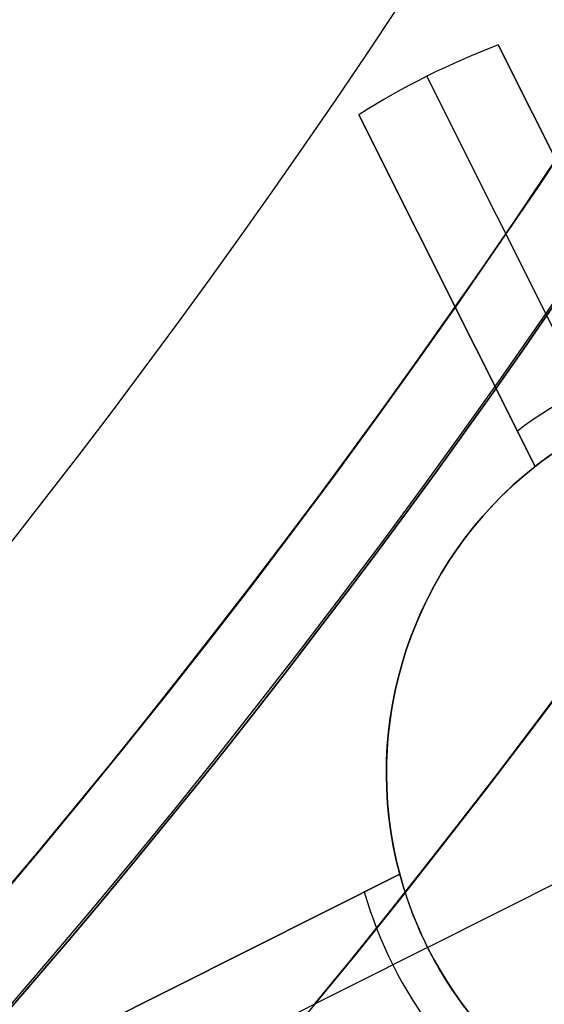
# Model space of a CAD drawing. Extents: x 19329 to 20306, y -2029 to -1182.
# Tile 25 of 66: x 19857.24 to 19860.61, y -1745.85 to -1739.53. Entities that reach past the tile are written whole.
import ezdxf

# ---------------------------------------------------------------- set-up
doc = ezdxf.new("R2010")
doc.units = 0
doc.layers.get('0').update_dxf_attribs({"linetype": 'CONTINUOUS'})
doc.layers.add('COLOR', color=7, linetype='CONTINUOUS')

msp = doc.modelspace()

# ---------------------------------------------------------------- linework, layer by layer
at = {"extrusion": (0.1124755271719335, 0.194813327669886, 0.9743700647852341)}
msp.add_lwpolyline([(-18054.37167406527, -8257.823916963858), (-18054.88222366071, -8257.51494856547), (-18055.39076947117, -8257.201283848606), (-18055.89725107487, -8256.882941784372), (-18056.4016082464, -8256.559942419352), (-18056.90378097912, -8256.232306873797), (-18057.40370950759, -8255.900057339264), (-18057.90133433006, -8255.563217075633), (-18058.39659623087, -8255.221810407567), (-18058.88943630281, -8254.87586272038), (-18059.37979596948, -8254.525400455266), (-18059.86761700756, -8254.170451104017), (-18060.35284156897, -8253.811043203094), (-18060.83541220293, -8253.447206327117), (-18061.31527187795, -8253.07897108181), (-18061.79236400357, -8252.706369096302), (-18062.26663245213, -8252.3294330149), (-18062.73802158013, -8251.948196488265), (-18063.2064762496, -8251.562694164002), (-18063.67194184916, -8251.172961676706), (-18064.13436431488, -8250.779035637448), (-18064.59369015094, -8250.380953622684), (-18065.04986644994, -8249.978754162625), (-18065.50284091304, -8249.572476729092), (-18065.95256186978, -8249.16216172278), (-18066.39897829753, -8248.747850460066), (-18066.84203984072, -8248.32958515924), (-18067.28169682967, -8247.90740892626), (-18067.71790029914, -8247.481365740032), (-18068.1506020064, -8247.051500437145), (-18068.57975444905, -8246.617858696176), (-18069.00531088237, -8246.180487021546), (-18069.42722533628, -8245.73943272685), (-18069.84545263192, -8245.294743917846), (-18070.25994839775, -8244.846469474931), (-18070.67066908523, -8244.394659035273), (-18071.07757198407, -8243.939362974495), (-18071.48061523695, -8243.480632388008), (-18071.87975785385, -8243.018519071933), (-18072.27495972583, -8242.55307550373), (-18072.66618163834, -8242.084354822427), (-18073.05338528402, -8241.61241080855), (-18073.436533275, -8241.137297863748), (-18073.81558915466, -8240.659070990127), (-18074.19051740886, -8240.177785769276), (-18074.56128347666, -8239.693498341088), (-18074.9278537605, -8239.206265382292), (-18075.29019563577, -8238.716144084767), (-18075.64827745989, -8238.223192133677), (-18076.00206858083, -8237.727467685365), (-18076.35153934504, -8237.229029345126), (-18076.69666110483, -8236.727936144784), (-18077.03740622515, -8236.224247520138), (-18077.37374808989, -8235.718023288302), (-18077.70566110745, -8235.209323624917), (-18078.03312071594, -8234.698209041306), (-18078.35610338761, -8234.184740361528), (-18078.67458663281, -8233.668978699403), (-18078.98854900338, -8233.150985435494), (-18079.29797009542, -8232.630822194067), (-18079.60283055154, -8232.108550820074), (-18079.90311206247, -8231.584233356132), (-18080.19879736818, -8231.057932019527), (-18080.48987025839, -8230.529709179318), (-18080.77631557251, -8229.999627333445), (-18081.05811919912, -8229.467749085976), (-18081.33526807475, -8228.934137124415), (-18081.60775018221, -8228.398854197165), (-18081.87555454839, -8227.861963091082), (-18082.1386712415, -8227.323526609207), (-18082.39709136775, -8226.783607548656), (-18082.65080706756, -8226.242268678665), (-18082.89981151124, -8225.699572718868), (-18083.14409889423, -8225.15558231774), (-18083.38366443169, -8224.61036003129), (-18083.61850435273, -8224.063968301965), (-18083.8486158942, -8223.51646943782), (-18084.07399729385, -8222.967925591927), (-18084.29464778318, -8222.418398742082), (-18084.51056757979, -8221.867950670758), (-18084.7217578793, -8221.316642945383), (-18084.92822084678, -8220.764536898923), (-18085.1299596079, -8220.211693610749), (-18085.32697823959, -8219.658173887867), (-18085.51928176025, -8219.104038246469), (-18085.70687611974, -8218.549346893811), (-18085.88976818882, -8217.994159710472), (-18086.06796574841, -8217.438536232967), (-18086.24147747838, -8216.882535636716), (-18086.41031294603, -8216.326216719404), (-18086.57448259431, -8215.769637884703), (-18086.73399772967, -8215.212857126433), (-18086.88887050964, -8214.655932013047), (-18087.03911393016, -8214.098919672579), (-18087.1847418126, -8213.541876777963), (-18087.32576879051, -8212.984859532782), (-18087.46221029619, -8212.427923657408), (-18087.59408254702, -8211.871124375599), (-18087.72140253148, -8211.314516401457), (-18087.84418799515, -8210.758153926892), (-18087.96245742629, -8210.202090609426), (-18088.07623004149, -8209.646379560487), (-18088.18552577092, -8209.091073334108), (-18088.29036524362, -8208.536223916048), (-18088.39076977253, -8207.981882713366), (-18088.48676133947, -8207.428100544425), (-18088.57836257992, -8206.874927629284), (-18088.66559676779, -8206.322413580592), (-18088.74848780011, -8205.77060739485), (-18088.82706018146, -8205.21955744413), (-18088.90133900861, -8204.669311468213), (-18088.97134995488, -8204.119916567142), (-18089.03711925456, -8203.571419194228), (-18089.09867368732, -8203.023865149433), (-18089.15604056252, -8202.477299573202), (-18089.20924770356, -8201.931766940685), (-18089.25832343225, -8201.387311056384), (-18089.30329655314, -8200.843975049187), (-18089.34419633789, -8200.301801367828), (-18089.38105250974, -8199.76083177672), (-18089.41389522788, -8199.221107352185), (-18089.44275507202, -8198.682668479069), (-18089.46766302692, -8198.14555484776), (-18089.48865046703, -8197.609805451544), (-18089.50574914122, -8197.075458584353), (-18089.51899115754, -8196.542551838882), (-18089.52840896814, -8196.011122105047), (-18089.53403535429, -8195.481205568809), (-18089.5359034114, -8194.952837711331), (-18089.53410419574, -8194.434296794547), (-18089.52868554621, -8193.914263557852), (-18089.51961616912, -8193.392771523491), (-18089.50686506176, -8192.869854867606), (-18089.49040152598, -8192.3455484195), (-18089.4701951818, -8191.819887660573), (-18089.4462159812, -8191.29290872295), (-18089.41843422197, -8190.764648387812), (-18089.38682056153, -8190.235144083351), (-18089.35134603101, -8189.704433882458), (-18089.31198204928, -8189.172556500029), (-18089.26870043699, -8188.63955128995), (-18089.22147343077, -8188.105458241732), (-18089.17027369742, -8187.570317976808), (-18089.11507434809, -8187.034171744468), (-18089.05584895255, -8186.497061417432), (-18088.99257155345, -8185.95902948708), (-18088.92521668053, -8185.4201190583), (-18088.85375936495, -8184.880373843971), (-18088.77817515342, -8184.339838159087), (-18088.69844012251, -8183.798556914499), (-18088.61453089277, -8183.256575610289), (-18088.52642464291, -8182.713940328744), (-18088.43409912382, -8182.170697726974), (-18088.33753267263, -8181.62689502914), (-18088.23670422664, -8181.082580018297), (-18088.13159333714, -8180.537801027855), (-18088.02218018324, -8179.992606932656), (-18087.90844558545, -8179.447047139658), (-18087.79037101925, -8178.901171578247), (-18087.66793862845, -8178.355030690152), (-18087.54113123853, -8177.808675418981), (-18087.40993236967, -8177.262157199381), (-18087.27432624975, -8176.715527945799), (-18087.1342978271, -8176.168840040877), (-18086.9898327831, -8175.622146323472), (-18086.84091754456, -8175.075500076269), (-18086.68753929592, -8174.528955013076), (-18086.52968599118, -8173.982565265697), (-18086.3673463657, -8173.436385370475), (-18086.20050994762, -8172.890470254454), (-18086.02916706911, -8172.344875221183), (-18085.85330887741, -8171.799655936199), (-18085.67292734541, -8171.254868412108), (-18085.48801528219, -8170.710568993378), (-18085.29856634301, -8170.166814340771), (-18085.10457503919, -8169.623661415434), (-18084.90603674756, -8169.081167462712), (-18084.70294771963, -8168.539389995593), (-18084.49530509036, -8167.998386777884), (-18084.28310688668, -8167.458215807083), (-18084.06635203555, -8166.918935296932), (-18083.84504037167, -8166.380603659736), (-18083.61917264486, -8165.843279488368), (-18083.38875052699, -8165.307021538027), (-18083.15377661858, -8164.771888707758), (-18082.91425445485, -8164.237940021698), (-18082.67018851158, -8163.705234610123), (-18082.42158421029, -8163.173831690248), (-18082.16844792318, -8162.643790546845), (-18081.91078697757, -8162.115170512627), (-18081.64860965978, -8161.588030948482), (-18081.38192521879, -8161.062431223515), (-18081.11074386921, -8160.538430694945), (-18080.83507679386, -8160.016088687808), (-18080.55493614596, -8159.495464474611), (-18080.27033505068, -8158.976617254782), (-18079.98128760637, -8158.459606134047), (-18079.68780888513, -8157.944490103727), (-18079.38991493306, -8157.431328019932), (-18079.08762276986, -8156.920178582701), (-18078.78095038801, -8156.41110031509), (-18078.46991675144, -8155.904151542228), (-18078.15454179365, -8155.399390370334), (-18077.83484641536, -8154.896874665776), (-18077.51085248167, -8154.39666203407), (-18077.1825828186, -8153.898809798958), (-18076.85006120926, -8153.403374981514), (-18076.51331238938, -8152.910414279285), (-18076.17236204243, -8152.419984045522), (-18075.82723679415, -8151.932140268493), (-18075.47796420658, -8151.446938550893), (-18075.12457277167, -8150.964434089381), (-18074.76709190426, -8150.484681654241), (-18074.40555193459, -8150.007735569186), (-18074.03998410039, -8149.533649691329), (-18073.67042053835, -8149.062477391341), (-18073.29689427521, -8148.594271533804), (-18072.91943921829, -8148.12908445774), (-18072.53809014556, -8147.666967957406), (-18072.15288269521, -8147.207973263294), (-18071.76385335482, -8146.752151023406), (-18071.37103944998, -8146.29955128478), (-18070.97447913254, -8145.850223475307), (-18070.57421136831, -8145.404216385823), (-18070.1702759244, -8144.961578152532), (-18069.76271335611, -8144.522356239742), (-18069.35156499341, -8144.086597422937), (-18068.93687292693, -8143.654347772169), (-18068.51867999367, -8143.225652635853), (-18068.09702976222, -8142.800556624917), (-18067.67196651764, -8142.379103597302), (-18067.24353524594, -8141.961336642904), (-18066.81178161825, -8141.547298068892), (-18066.37675197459, -8141.137029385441), (-18065.93849330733, -8140.730571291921), (-18065.49705324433, -8140.327963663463), (-18065.05248003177, -8139.929245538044), (-18064.60482251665, -8139.534455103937), (-18064.15413012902, -8139.143629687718), (-18063.70045286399, -8138.756805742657), (-18063.24384126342, -8138.374018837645), (-18062.78434639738, -8137.995303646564), (-18062.32201984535, -8137.620693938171), (-18061.85691367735, -8137.250222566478), (-18061.38908043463, -8136.883921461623), (-18060.91857311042, -8136.521821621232), (-18060.4454451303, -8136.163953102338), (-18059.96975033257, -8135.810345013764), (-18059.49154294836, -8135.461025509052), (-18059.01087758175, -8135.116021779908), (-18058.5278091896, -8134.77536005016), (-18058.04239306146, -8134.439065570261), (-18057.55468479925, -8134.107162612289), (-18057.06474029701, -8133.779674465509), (-18056.57261572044, -8133.456623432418), (-18056.07836748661, -8133.138030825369), (-18055.58205224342, -8132.823916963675)], dxfattribs=at)
at = {"extrusion": (0.1124755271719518, 0.1948133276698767, 0.9743700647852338)}
msp.add_lwpolyline([(-18053.46081628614, -8132.823916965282), (-18053.98188590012, -8133.128708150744), (-18054.50100556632, -8133.438358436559), (-18055.01811201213, -8133.752850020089), (-18055.53314213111, -8134.072163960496), (-18056.04603300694, -8134.396280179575), (-18056.5567219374, -8134.725177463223), (-18057.06514645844, -8135.058833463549), (-18057.5712443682, -8135.397224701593), (-18058.07495375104, -8135.740326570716), (-18058.57621300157, -8136.088113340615), (-18059.07496084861, -8136.440558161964), (-18059.57113637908, -8136.797633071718), (-18060.06467906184, -8137.159308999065), (-18060.55552877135, -8137.525555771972), (-18061.04362581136, -8137.896342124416), (-18061.52891093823, -8138.271635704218), (-18062.01132538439, -8138.651403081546), (-18062.49081088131, -8139.035609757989), (-18062.96730968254, -8139.424220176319), (-18063.44076458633, -8139.817197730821), (-18063.91111895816, -8140.214504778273), (-18064.37831675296, -8140.616102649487), (-18064.84230253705, -8141.021951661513), (-18065.30302150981, -8141.432011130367), (-18065.76041952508, -8141.846239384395), (-18066.21444311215, -8142.264593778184), (-18066.66503949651, -8142.687030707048), (-18067.11215662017, -8143.113505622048), (-18067.55574316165, -8143.543973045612), (-18067.99574855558, -8143.978386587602), (-18068.43212301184, -8144.416698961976), (-18068.86481753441, -8144.858862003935), (-18069.29378393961, -8145.304826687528), (-18069.71897487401, -8145.754543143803), (-18070.1403438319, -8146.207960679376), (-18070.5578451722, -8146.665027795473), (-18070.9714341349, -8147.125692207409), (-18071.38106685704, -8147.589900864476), (-18071.78670038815, -8148.057599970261), (-18072.18829270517, -8148.528735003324), (-18072.58580272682, -8149.003250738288), (-18072.97919032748, -8149.481091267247), (-18073.36841635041, -8149.96220002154), (-18073.7534426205, -8150.446519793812), (-18074.13423195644, -8150.933992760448), (-18074.51074818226, -8151.424560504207), (-18074.88295613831, -8151.918164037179), (-18075.25082169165, -8152.414743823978), (-18075.61431174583, -8152.914239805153), (-18075.97339425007, -8153.416591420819), (-18076.32803820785, -8153.921737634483), (-18076.67821368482, -8154.429616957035), (-18077.0238918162, -8154.940167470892), (-18077.36504481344, -8155.453326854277), (-18077.70164597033, -8155.969032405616), (-18078.03366966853, -8156.487221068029), (-18078.36109138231, -8157.007829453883), (-18078.6838876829, -8157.53079386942), (-18079.00203624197, -8158.056050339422), (-18079.31551583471, -8158.583534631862), (-18079.62430634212, -8159.113182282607), (-18079.92838875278, -8159.644928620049), (-18080.22774516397, -8160.178708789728), (-18080.52235878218, -8160.714457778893), (-18080.81221392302, -8161.252110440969), (-18081.09729601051, -8161.791601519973), (-18081.37759157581, -8162.332865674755), (-18081.65308825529, -8162.875837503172), (-18081.92377478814, -8163.420451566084), (-18082.18964101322, -8163.966642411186), (-18082.45067786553, -8164.514344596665), (-18082.70687737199, -8165.063492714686), (-18082.9582326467, -8165.614021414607), (-18083.20473788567, -8166.165865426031), (-18083.44638836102, -8166.718959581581), (-18083.68318041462, -8167.273238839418), (-18083.91511145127, -8167.828638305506), (-18084.14217993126, -8168.385093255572), (-18084.36438536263, -8168.94253915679), (-18084.58172829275, -8169.500911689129), (-18084.79421029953, -8170.060146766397), (-18085.00183398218, -8170.620180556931), (-18085.20460295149, -8171.180949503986), (-18085.40252181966, -8171.742390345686), (-18085.59559618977, -8172.304440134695), (-18085.78383264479, -8172.867036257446), (-18085.96723873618, -8173.43011645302), (-18086.1458229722, -8173.993618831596), (-18086.31959480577, -8174.557481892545), (-18086.48856462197, -8175.121644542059), (-18086.65274372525, -8175.686046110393), (-18086.8121443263, -8176.250626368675), (-18086.96677952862, -8176.815325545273), (-18087.11666331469, -8177.380084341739), (-18087.26181053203, -8177.944843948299), (-18087.4022368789, -8178.509546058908), (-18087.53795888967, -8179.07413288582), (-18087.66899392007, -8179.638547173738), (-18087.79536013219, -8180.202732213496), (-18087.91707647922, -8180.766631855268), (-18088.03416269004, -8181.330190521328), (-18088.14663925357, -8181.89335321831), (-18088.25452740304, -8182.456065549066), (-18088.3578491, -8183.018273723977), (-18088.45662701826, -8183.579924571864), (-18088.55088452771, -8184.140965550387), (-18088.64064567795, -8184.701344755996), (-18088.72593518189, -8185.261010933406), (-18088.80677839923, -8185.819913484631), (-18088.88320131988, -8186.37800247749), (-18088.95523054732, -8186.935228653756), (-18089.02289328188, -8187.491543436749), (-18089.08621730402, -8188.046898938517), (-18089.14523095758, -8188.601247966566), (-18089.19996313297, -8189.154544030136), (-18089.25044325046, -8189.706741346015), (-18089.29670124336, -8190.257794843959), (-18089.3387675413, -8190.807660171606), (-18089.37667305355, -8191.356293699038), (-18089.41044915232, -8191.903652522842), (-18089.44012765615, -8192.44969446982), (-18089.46574081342, -8192.994378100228), (-18089.48732128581, -8193.537662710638), (-18089.50490213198, -8194.079508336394), (-18089.51851679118, -8194.619875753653), (-18089.5281990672, -8195.158726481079), (-18089.53398311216, -8195.696022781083), (-18089.53590341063, -8196.231727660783), (-18089.53415174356, -8196.743370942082), (-18089.5288765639, -8197.256467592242), (-18089.52004780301, -8197.770985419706), (-18089.50763566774, -8198.286891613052), (-18089.49161065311, -8198.804152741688), (-18089.47194355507, -8199.322734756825), (-18089.44860548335, -8199.842602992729), (-18089.42156787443, -8200.363722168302), (-18089.3908025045, -8200.886056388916), (-18089.35628150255, -8201.409569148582), (-18089.31797736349, -8201.934223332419), (-18089.27586296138, -8202.459981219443), (-18089.22991156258, -8202.986804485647), (-18089.18009683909, -8203.51465420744), (-18089.12639288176, -8204.043490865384), (-18089.06877421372, -8204.573274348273), (-18089.00721580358, -8205.103963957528), (-18088.9416930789, -8205.635518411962), (-18088.87218193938, -8206.167895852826), (-18088.79865877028, -8206.701053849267), (-18088.72110045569, -8207.234949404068), (-18088.63948439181, -8207.769538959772), (-18088.55378850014, -8208.304778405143), (-18088.46399124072, -8208.840623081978), (-18088.37007162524, -8209.377027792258), (-18088.27200923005, -8209.913946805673), (-18088.16978420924, -8210.451333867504), (-18088.06337730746, -8210.989142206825), (-18087.95276987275, -8211.527324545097), (-18087.83794386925, -8212.065833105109), (-18087.71888188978, -8212.60461962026), (-18087.59556716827, -8213.143635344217), (-18087.46798359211, -8213.682831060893), (-18087.33611571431, -8214.222157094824), (-18087.19994876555, -8214.76156332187), (-18087.05946866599, -8215.300999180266), (-18086.91466203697, -8215.840413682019), (-18086.7655162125, -8216.379755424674), (-18086.61201925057, -8216.918972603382), (-18086.45415994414, -8217.458013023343), (-18086.29192783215, -8217.996824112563), (-18086.12531321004, -8218.53535293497), (-18085.9543071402, -8219.073546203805), (-18085.77890146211, -8219.611350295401), (-18085.5990888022, -8220.148711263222), (-18085.41486258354, -8220.685574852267), (-18085.22621703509, -8221.221886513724), (-18085.03314720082, -8221.757591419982), (-18084.83564894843, -8222.292634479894), (-18084.63371897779, -8222.826960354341), (-18084.42735482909, -8223.360513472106), (-18084.21655489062, -8223.893238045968), (-18084.0013184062, -8224.425078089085), (-18083.78164548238, -8224.955977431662), (-18083.5575370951, -8225.48587973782), (-18083.32899509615, -8226.014728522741), (-18083.09602221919, -8226.542467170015), (-18082.85862208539, -8227.069038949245), (-18082.61679920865, -8227.594387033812), (-18082.37055900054, -8228.118454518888), (-18082.11990777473, -8228.641184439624), (-18081.86485275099, -8229.162519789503), (-18081.60540205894, -8229.682403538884), (-18081.34156474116, -8230.200778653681), (-18081.07335075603, -8230.717588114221), (-18080.80077098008, -8231.232774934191), (-18080.52383720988, -8231.746282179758), (-18080.24256216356, -8232.258052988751), (-18079.95695948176, -8232.768030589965), (-18079.66704372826, -8233.276158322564), (-18079.37283039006, -8233.782379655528), (-18079.07433587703, -8234.286638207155), (-18078.7715775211, -8234.788877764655), (-18078.46457357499, -8235.289042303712), (-18078.15334321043, -8235.787076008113), (-18077.83790651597, -8236.282923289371), (-18077.51828449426, -8236.776528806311), (-18077.19449905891, -8237.267837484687), (-18076.86657303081, -8237.756794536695), (-18076.53453013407, -8238.243345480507), (-18076.1983949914, -8238.727436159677), (-18075.85819311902, -8239.209012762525), (-18075.51395092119, -8239.688021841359), (-18075.16569568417, -8240.16441033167), (-18074.81345556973, -8240.638125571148), (-18074.45725960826, -8241.10911531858), (-18074.09713769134, -8241.577327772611), (-18073.73312056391, -8242.042711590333), (-18073.36523981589, -8242.505215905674), (-18072.99352787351, -8242.964790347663), (-18072.61801799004, -8243.421385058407), (-18072.23874423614, -8243.874950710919), (-18071.85574148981, -8244.325438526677), (-18071.46904542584, -8244.77280029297), (-18071.07869250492, -8245.216988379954), (-18070.68471996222, -8245.657955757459), (-18070.28716579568, -8246.095656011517), (-18069.88606875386, -8246.530043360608), (-18069.48146832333, -8246.961072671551), (-18069.0734047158, -8247.38869947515), (-18068.66191885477, -8247.812879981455), (-18068.24705236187, -8248.23357109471), (-18067.82884754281, -8248.650730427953), (-18067.40734737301, -8249.06431631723), (-18066.9825954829, -8249.474287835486), (-18066.55463614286, -8249.880604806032), (-18066.12351424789, -8250.283227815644), (-18065.68927530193, -8250.682118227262), (-18065.25196540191, -8251.077238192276), (-18064.81163122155, -8251.468550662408), (-18064.36831999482, -8251.85601940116), (-18063.92207949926, -8252.239608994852), (-18063.47295803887, -8252.619284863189), (-18063.02100442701, -8252.995013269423), (-18062.56626796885, -8253.366761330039), (-18062.1087984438, -8253.734497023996), (-18061.6486460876, -8254.098189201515), (-18061.18586157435, -8254.457807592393), (-18060.72049599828, -8254.813322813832), (-18060.25260085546, -8255.164706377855), (-18059.78222802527, -8255.511930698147), (-18059.30942975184, -8255.85496909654), (-18058.83425862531, -8256.193795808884), (-18058.35676756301, -8256.528385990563), (-18057.8770097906, -8256.858715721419), (-18057.39503882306, -8257.18476201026), (-18056.91090844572, -8257.50650279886), (-18056.42467269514, -8257.82391696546)], dxfattribs=at)
at = {"extrusion": (0.1124755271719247, 0.1948133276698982, 0.9743700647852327)}
msp.add_lwpolyline([(-18059.82186219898, -8132.823916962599), (-18060.29727702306, -8133.159034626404), (-18060.77044049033, -8133.498225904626), (-18061.24130344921, -8133.84146741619), (-18061.70981704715, -8134.18873495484), (-18062.1759327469, -8134.540003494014), (-18062.63960234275, -8134.895247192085), (-18063.10077797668, -8135.254439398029), (-18063.55941215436, -8135.617552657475), (-18064.01545776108, -8135.984558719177), (-18064.4688680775, -8136.355428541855), (-18064.91959679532, -8136.730132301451), (-18065.36759803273, -8137.108639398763), (-18065.81282634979, -8137.490918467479), (-18066.25523676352, -8137.876937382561), (-18066.69478476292, -8138.266663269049), (-18067.13142632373, -8138.660062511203), (-18067.56511792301, -8139.057100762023), (-18067.9958165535, -8139.457742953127), (-18068.42347973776, -8139.861953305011), (-18068.84806554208, -8140.269695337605), (-18069.26953259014, -8140.680931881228), (-18069.68784007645, -8141.09562508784), (-18070.10294777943, -8141.513736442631), (-18070.5148160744, -8141.93522677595), (-18070.92340594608, -8142.360056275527), (-18071.328679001, -8142.788184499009), (-18071.73059747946, -8143.219570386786), (-18072.12912426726, -8143.654172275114), (-18072.52422290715, -8144.091947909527), (-18072.91585760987, -8144.532854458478), (-18073.30399326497, -8144.976848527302), (-18073.68859545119, -8145.423886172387), (-18074.06963044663, -8145.873922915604), (-18074.44706523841, -8146.326913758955), (-18074.8208675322, -8146.782813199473), (-18075.19100576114, -8147.241575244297), (-18075.55744909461, -8147.703153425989), (-18075.92016744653, -8148.167500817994), (-18076.27913148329, -8148.634570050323), (-18076.6343126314, -8149.104313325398), (-18076.98568308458, -8149.576682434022), (-18077.33321581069, -8150.051628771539), (-18077.67688455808, -8150.529103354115), (-18078.01666386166, -8151.009056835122), (-18078.35252904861, -8151.491439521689), (-18078.68445624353, -8151.976201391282), (-18079.01242237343, -8152.463292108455), (-18079.33640517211, -8152.95266104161), (-18079.65638318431, -8153.444257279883), (-18079.9723357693, -8153.938029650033), (-18080.28424310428, -8154.433926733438), (-18080.59208618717, -8154.931896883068), (-18080.89584683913, -8155.431888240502), (-18081.19550770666, -8155.933848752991), (-18081.49105226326, -8156.437726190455), (-18081.78246481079, -8156.943468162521), (-18082.06973048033, -8157.451022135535), (-18082.35283523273, -8157.960335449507), (-18082.63176585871, -8158.47135533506), (-18082.90650997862, -8158.984028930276), (-18083.17705604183, -8159.498303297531), (-18083.44339332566, -8160.014125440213), (-18083.70551193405, -8160.531442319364), (-18083.96340279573, -8161.050200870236), (-18084.21705766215, -8161.570348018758), (-18084.46646910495, -8162.091830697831), (-18084.71163051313, -8162.614595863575), (-18084.95253608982, -8163.138590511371), (-18085.18918084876, -8163.663761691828), (-18085.42156061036, -8164.19005652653), (-18085.64967199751, -8164.717422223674), (-18085.87351243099, -8165.245806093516), (-18086.09308012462, -8165.775155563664), (-18086.30837407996, -8166.30541819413), (-18086.51939408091, -8166.836541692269), (-18086.72614068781, -8167.368473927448), (-18086.92861523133, -8167.901162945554), (-18087.12681980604, -8168.434556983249), (-18087.32075726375, -8168.968604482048), (-18087.51043120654, -8169.503254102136), (-18087.69584597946, -8170.038454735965), (-18087.87700666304, -8170.574155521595), (-18088.05391906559, -8171.110305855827), (-18088.2265897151, -8171.646855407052), (-18088.39502585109, -8172.183754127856), (-18088.55923541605, -8172.720952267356), (-18088.71922704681, -8173.258400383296), (-18088.87501006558, -8173.796049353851), (-18089.0265944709, -8174.333850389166), (-18089.17399092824, -8174.871755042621), (-18089.3172107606, -8175.409715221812), (-18089.45626593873, -8175.947683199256), (-18089.59116907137, -8176.485611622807), (-18089.72193339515, -8177.023453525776), (-18089.84857276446, -8177.561162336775), (-18089.97110164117, -8178.098691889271), (-18090.08953508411, -8178.635996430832), (-18090.20388873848, -8179.173030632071), (-18090.31417882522, -8179.709749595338), (-18090.4204221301, -8180.246108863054), (-18090.52263599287, -8180.782064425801), (-18090.62083829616, -8181.317572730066), (-18090.71504745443, -8181.852590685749), (-18090.80528240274, -8182.387075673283), (-18090.89156258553, -8182.920985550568), (-18090.97390794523, -8183.454278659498), (-18091.05233891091, -8183.986913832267), (-18091.12687638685, -8184.51885039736), (-18091.19754174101, -8185.050048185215), (-18091.26435679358, -8185.580467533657), (-18091.32734380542, -8186.11006929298), (-18091.38652546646, -8186.638814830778), (-18091.44192488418, -8187.166666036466), (-18091.49356557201, -8187.693585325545), (-18091.54147143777, -8188.219535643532), (-18091.58566677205, -8188.744480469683), (-18091.62617623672, -8189.268383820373), (-18091.66302485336, -8189.791210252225), (-18091.69623799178, -8190.312924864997), (-18091.7258413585, -8190.833493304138), (-18091.75186098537, -8191.352881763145), (-18091.77432321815, -8191.871056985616), (-18091.79325470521, -8192.38798626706), (-18091.80868238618, -8192.903637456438), (-18091.82063348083, -8193.417978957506), (-18091.82913547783, -8193.930979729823), (-18091.83421612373, -8194.442609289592), (-18091.83590341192, -8194.95283771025), (-18091.83415593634, -8195.472086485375), (-18091.8288937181, -8195.992785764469), (-18091.82008726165, -8196.514903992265), (-18091.80770733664, -8197.038409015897), (-18091.79172498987, -8197.563268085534), (-18091.77211155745, -8198.089447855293), (-18091.74883867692, -8198.616914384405), (-18091.72187829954, -8199.145633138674), (-18091.6912027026, -8199.675568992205), (-18091.6567845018, -8200.206686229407), (-18091.61859666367, -8200.738948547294), (-18091.57661251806, -8201.272319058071), (-18091.53080577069, -8201.806760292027), (-18091.48115051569, -8202.342234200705), (-18091.42762124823, -8202.878702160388), (-18091.37019287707, -8203.416124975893), (-18091.30884073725, -8203.954462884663), (-18091.24354060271, -8204.49367556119), (-18091.17426869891, -8205.033722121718), (-18091.10100171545, -8205.574561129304), (-18091.02371681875, -8206.116150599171), (-18090.94239166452, -8206.658448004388), (-18090.85700441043, -8207.20141028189), (-18090.76753372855, -8207.744993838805), (-18090.67395881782, -8208.289154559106), (-18090.57625941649, -8208.833847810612), (-18090.47441581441, -8209.37902845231), (-18090.36840886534, -8209.924650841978), (-18090.25821999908, -8210.470668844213), (-18090.14383123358, -8211.017035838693), (-18090.02522518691, -8211.563704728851), (-18089.90238508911, -8212.11062795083), (-18089.77529479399, -8212.65775748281), (-18089.64393879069, -8213.205044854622), (-18089.50830221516, -8213.752441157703), (-18089.36837086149, -8214.299897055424), (-18089.22413119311, -8214.847362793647), (-18089.07557035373, -8215.39478821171), (-18088.92267617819, -8215.942122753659), (-18088.7654372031, -8216.489315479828), (-18088.60384267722, -8217.03631507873), (-18088.43788257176, -8217.583069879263), (-18088.26754759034, -8218.129527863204), (-18088.09282917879, -8218.67563667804), (-18087.91371953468, -8219.221343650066), (-18087.73021161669, -8219.7665957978), (-18087.54229915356, -8220.311339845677), (-18087.34997665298, -8220.855522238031), (-18087.15323941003, -8221.399089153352), (-18086.95208351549, -8221.941986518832), (-18086.74650586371, -8222.484160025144), (-18086.53650416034, -8223.025555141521), (-18086.32207692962, -8223.566117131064), (-18086.10322352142, -8224.105791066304), (-18085.87994411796, -8224.64452184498), (-18085.65223974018, -8225.182254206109), (-18085.42011225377, -8225.718932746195), (-18085.18356437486, -8226.254501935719), (-18084.9425996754, -8226.788906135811), (-18084.69722258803, -8227.322089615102), (-18084.44743841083, -8227.853996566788), (-18084.19325331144, -8228.384571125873), (-18083.93467433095, -8228.913757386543), (-18083.67170938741, -8229.441499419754), (-18083.40436727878, -8229.967741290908), (-18083.13265768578, -8230.492427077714), (-18082.85659117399, -8231.015500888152), (-18082.57617919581, -8231.536906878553), (-18082.2914340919, -8232.056589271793), (-18082.00236909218, -8232.574492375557), (-18081.70899831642, -8233.090560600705), (-18081.4113367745, -8233.60473847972), (-18081.1094003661, -8234.11697068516), (-18080.80320588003, -8234.627202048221), (-18080.49277099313, -8235.135377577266), (-18080.17811426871, -8235.641442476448), (-18079.8592551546, -8236.14534216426), (-18079.53621398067, -8236.647022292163), (-18079.20901195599, -8237.14642876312), (-18078.87767116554, -8237.643507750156), (-18078.54221456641, -8238.138205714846), (-18078.20266598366, -8238.63046942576), (-18077.85905010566, -8239.120245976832), (-18077.51139247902, -8239.60748280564), (-18077.15971950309, -8240.09212771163), (-18076.80405842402, -8240.57412887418), (-18076.44443732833, -8241.053434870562), (-18076.08088513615, -8241.529994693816), (-18075.71343159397, -8242.003757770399), (-18075.34210726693, -8242.474673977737), (-18074.96694353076, -8242.942693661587), (-18074.5879725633, -8243.407767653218), (-18074.2052273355, -8243.869847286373), (-18073.81874160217, -8244.32888441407), (-18073.4285498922, -8244.784831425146), (-18073.03468749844, -8245.237641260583), (-18072.6371904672, -8245.687267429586), (-18072.2360955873, -8246.133664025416), (-18071.83144037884, -8246.576785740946), (-18071.42326308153, -8247.016587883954), (-18071.01160264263, -8247.453026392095), (-18070.59649870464, -8247.88605784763), (-18070.17799159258, -8248.315639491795), (-18069.75612230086, -8248.741729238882), (-18069.33093248, -8249.16428568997), (-18068.90246442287, -8249.583268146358), (-18068.47076105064, -8249.998636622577), (-18068.03586589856, -8250.410351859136), (-18067.59782310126, -8250.81837533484), (-18067.1566773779, -8251.222669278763), (-18066.71247401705, -8251.623196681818), (-18066.2652588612, -8252.019921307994), (-18065.81507829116, -8252.412807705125), (-18065.36197921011, -8252.801821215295), (-18064.90600902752, -8253.186927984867), (-18064.44721564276, -8253.568094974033), (-18063.98564742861, -8253.94528996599), (-18063.52135321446, -8254.318481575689), (-18063.05438226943, -8254.687639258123), (-18062.58478428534, -8255.052733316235), (-18062.11260935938, -8255.413734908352), (-18061.6379079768, -8255.77061605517), (-18061.16073099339, -8256.123349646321), (-18060.68112961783, -8256.471909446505), (-18060.19915539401, -8256.816270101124), (-18059.71486018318, -8257.156407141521), (-18059.22829614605, -8257.492296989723), (-18058.73951572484, -8257.823916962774)], dxfattribs=at)
at = {"extrusion": (0.1124755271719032, 0.1948133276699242, 0.9743700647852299)}
msp.add_lwpolyline([(-18060.57947967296, -8257.823916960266), (-18061.04541041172, -8257.486593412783), (-18061.5090698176, -8257.145333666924), (-18061.97041101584, -8256.80016149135), (-18062.42938744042, -8256.451101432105), (-18062.88595284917, -8256.098178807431), (-18063.34006133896, -8255.741419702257), (-18063.79166736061, -8255.380850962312), (-18064.24072573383, -8255.01650018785), (-18064.68719166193, -8254.648395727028), (-18065.13102074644, -8254.27656666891), (-18065.57216900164, -8253.901042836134), (-18066.01059286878, -8253.521854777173), (-18066.44624923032, -8253.139033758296), (-18066.8790954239, -8252.752611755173), (-18067.30908925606, -8252.362621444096), (-18067.73618901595, -8251.969096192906), (-18068.16035348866, -8251.572070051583), (-18068.58154196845, -8251.171577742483), (-18068.99971427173, -8250.767654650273), (-18069.41483074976, -8250.360336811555), (-18069.8268523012, -8249.949660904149), (-18070.23574038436, -8249.535664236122), (-18070.64145702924, -8249.118384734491), (-18071.04396484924, -8248.697860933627), (-18071.44322705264, -8248.274131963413), (-18071.83920745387, -8247.847237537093), (-18072.23187048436, -8247.417217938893), (-18072.62118120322, -8246.984114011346), (-18073.00710530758, -8246.547967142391), (-18073.38960914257, -8246.108819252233), (-18073.76865971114, -8245.666712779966), (-18074.14422468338, -8245.221690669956), (-18074.51627240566, -8244.77379635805), (-18074.88477190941, -8244.323073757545), (-18075.24969291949, -8243.869567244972), (-18075.61100586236, -8243.413321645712), (-18075.9686818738, -8242.954382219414), (-18076.32269280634, -8242.492794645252), (-18076.67301123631, -8242.028605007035), (-18077.01961047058, -8241.561859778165), (-18077.36246455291, -8241.092605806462), (-18077.70154826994, -8240.620890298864), (-18078.03683715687, -8240.146760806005), (-18078.36830750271, -8239.670265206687), (-18078.69593635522, -8239.191451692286), (-18079.01970152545, -8238.710368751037), (-18079.33958159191, -8238.227065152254), (-18079.65555590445, -8237.741589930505), (-18079.96760458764, -8237.253992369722), (-18080.27570854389, -8236.764321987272), (-18080.57984945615, -8236.272628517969), (-18080.88000979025, -8235.778961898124), (-18081.1761727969, -8235.283372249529), (-18081.46832251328, -8234.78590986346), (-18081.75644376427, -8234.286625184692), (-18082.04052216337, -8233.785568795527), (-18082.32054411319, -8233.282791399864), (-18082.59649680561, -8232.778343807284), (-18082.86836822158, -8232.272276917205), (-18083.13614713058, -8231.764641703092), (-18083.39982308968, -8231.255489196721), (-18083.65938644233, -8230.744870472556), (-18083.91482831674, -8230.232836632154), (-18084.16614062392, -8229.719438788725), (-18084.4133160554, -8229.204728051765), (-18084.65634808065, -8228.6887555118), (-18084.89523094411, -8228.17157222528), (-18085.12995966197, -8227.653229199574), (-18085.36053001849, -8227.133777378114), (-18085.58693856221, -8226.613267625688), (-18085.80918260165, -8226.091750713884), (-18086.0272602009, -8225.569277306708), (-18086.24117017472, -8225.045897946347), (-18086.45091208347, -8224.521663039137), (-18086.65648622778, -8223.996622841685), (-18086.85789364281, -8223.470827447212), (-18087.05513609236, -8222.944326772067), (-18087.24821606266, -8222.417170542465), (-18087.43713675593, -8221.889408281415), (-18087.62190208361, -8221.361089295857), (-18087.80251665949, -8220.832262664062), (-18087.97898579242, -8220.302977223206), (-18088.15131547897, -8219.773281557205), (-18088.31951239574, -8219.24322398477), (-18088.48358389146, -8218.712852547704), (-18088.64353797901, -8218.182214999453), (-18088.79938332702, -8217.651358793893), (-18088.95112925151, -8217.12033107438), (-18089.09878570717, -8216.58917866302), (-18089.24236327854, -8216.057948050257), (-18089.381873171, -8215.52668538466), (-18089.51732720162, -8214.99543646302), (-18089.64873778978, -8214.464246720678), (-18089.77611794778, -8213.933161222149), (-18089.89948127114, -8213.402224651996), (-18090.0188419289, -8212.87148130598), (-18090.13421465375, -8212.340975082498), (-18090.24561473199, -8211.81074947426), (-18090.35305799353, -8211.280847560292), (-18090.45656080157, -8210.751311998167), (-18090.55614004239, -8210.222185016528), (-18090.65181311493, -8209.693508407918), (-18090.74359792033, -8209.165323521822), (-18090.8315128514, -8208.637671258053), (-18090.91557678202, -8208.110592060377), (-18090.99580905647, -8207.584125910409), (-18091.07222947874, -8207.058312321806), (-18091.14485830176, -8206.53319033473), (-18091.21371621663, -8206.008798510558), (-18091.27882434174, -8205.485174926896), (-18091.34020421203, -8204.962357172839), (-18091.39787776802, -8204.440382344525), (-18091.45186734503, -8203.919287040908), (-18091.50219566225, -8203.399107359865), (-18091.54888581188, -8202.879878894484), (-18091.59196124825, -8202.361636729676), (-18091.63144577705, -8201.84441543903), (-18091.6673635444, -8201.328249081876), (-18091.69973902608, -8200.81317120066), (-18091.72859701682, -8200.299214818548), (-18091.75396261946, -8199.786412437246), (-18091.77586123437, -8199.27479603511), (-18091.79431854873, -8198.764397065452), (-18091.80936052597, -8198.25524645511), (-18091.82101339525, -8197.74737460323), (-18091.82930364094, -8197.240811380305), (-18091.83425799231, -8196.735586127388), (-18091.8359034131, -8196.231727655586), (-18091.83411061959, -8195.705789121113), (-18091.82871167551, -8195.178362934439), (-18091.81967593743, -8194.649481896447), (-18091.80697304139, -8194.119179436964), (-18091.79057291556, -8193.587489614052), (-18091.77044579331, -8193.054447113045), (-18091.74656222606, -8192.520087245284), (-18091.71889309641, -8191.984445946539), (-18091.68740963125, -8191.447559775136), (-18091.65208341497, -8190.909465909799), (-18091.61288640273, -8190.370202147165), (-18091.56979093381, -8189.829806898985), (-18091.52276974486, -8189.288319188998), (-18091.47179598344, -8188.745778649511), (-18091.41684322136, -8188.202225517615), (-18091.35788546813, -8187.657700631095), (-18091.29489718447, -8187.112245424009), (-18091.22785329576, -8186.565901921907), (-18091.15672920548, -8186.018712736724), (-18091.08150080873, -8185.47072106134), (-18091.00214450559, -8184.921970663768), (-18090.91863721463, -8184.372505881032), (-18090.83095638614, -8183.822371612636), (-18090.73908001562, -8183.27161331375), (-18090.6429866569, -8182.72027698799), (-18090.54265543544, -8182.168409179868), (-18090.4380660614, -8181.616056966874), (-18090.32919884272, -8181.06326795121), (-18090.21603469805, -8180.510090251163), (-18090.09855516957, -8179.956572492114), (-18089.97674243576, -8179.402763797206), (-18089.85057932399, -8178.84871377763), (-18089.72004932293, -8178.294472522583), (-18089.58513659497, -8177.740090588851), (-18089.44582598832, -8177.185618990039), (-18089.302103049, -8176.631109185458), (-18089.1539540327, -8176.076613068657), (-18089.0013659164, -8175.522182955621), (-18088.84432640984, -8174.967871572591), (-18088.68282396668, -8174.413732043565), (-18088.51684779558, -8173.859817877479), (-18088.34638787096, -8173.306182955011), (-18088.17143494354, -8172.752881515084), (-18087.99198055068, -8172.199968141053), (-18087.80801702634, -8171.647497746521), (-18087.61953751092, -8171.095525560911), (-18087.42653596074, -8170.544107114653), (-18087.22900715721, -8169.99329822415), (-18087.02694671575, -8169.44315497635), (-18086.82035109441, -8168.893733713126), (-18086.60921760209, -8168.345091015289), (-18086.39354440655, -8167.797283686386), (-18086.17333054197, -8167.250368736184), (-18085.94857591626, -8166.704403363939), (-18085.71928131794, -8166.159444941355), (-18085.4854484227, -8165.615550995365), (-18085.24707979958, -8165.07277919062), (-18085.00417891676, -8164.531187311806), (-18084.756750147, -8163.990833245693), (-18084.5047987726, -8163.451774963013), (-18084.24833099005, -8162.914070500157), (-18083.98735391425, -8162.377777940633), (-18083.72187558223, -8161.842955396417), (-18083.45190495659, -8161.309660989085), (-18083.17745192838, -8160.777952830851), (-18082.89852731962, -8160.247889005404), (-18082.61514288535, -8159.719527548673), (-18082.32731131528, -8159.192926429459), (-18082.03504623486, -8158.66814352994), (-18081.73836220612, -8158.145236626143), (-18081.43727472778, -8157.62426336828), (-18081.13180023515, -8157.105281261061), (-18080.82195609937, -8156.588347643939), (-18080.50776062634, -8156.073519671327), (-18080.18923305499, -8155.56085429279), (-18079.86639355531, -8155.050408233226), (-18079.5392632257, -8154.542237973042), (-18079.20786408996, -8154.036399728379), (-18078.87221909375, -8153.532949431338), (-18078.53235210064, -8153.03194271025), (-18078.18828788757, -8152.533434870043), (-18077.84005213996, -8152.037480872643), (-18077.48767144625, -8151.544135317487), (-18077.13117329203, -8151.05345242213), (-18076.77058605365, -8150.565486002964), (-18076.40593899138, -8150.080289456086), (-18076.03726224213, -8149.597915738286), (-18075.66458681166, -8149.11841734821), (-18075.28794456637, -8148.641846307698), (-18074.90736822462, -8148.168254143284), (-18074.52289134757, -8147.697691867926), (-18074.13454832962, -8147.23020996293), (-18073.74237438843, -8146.765858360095), (-18073.3464055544, -8146.304686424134), (-18072.94667865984, -8145.846742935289), (-18072.54323132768, -8145.392076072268), (-18072.1361019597, -8144.940733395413), (-18071.72532972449, -8144.492761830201), (-18071.31095454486, -8144.048207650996), (-18070.89301708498, -8143.607116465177), (-18070.47155873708, -8143.169533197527), (-18070.0466216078, -8142.735502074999), (-18069.61824850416, -8142.305066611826), (-18069.18648291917, -8141.878269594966), (-18068.75136901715, -8141.45515306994), (-18068.31295161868, -8141.035758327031), (-18067.87127618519, -8140.620125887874), (-18067.42638880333, -8140.208295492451), (-18066.97833616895, -8139.80030608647), (-18066.52716557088, -8139.396195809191), (-18066.07292487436, -8138.996001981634), (-18065.61566250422, -8138.599761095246), (-18065.1554274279, -8138.20750880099), (-18064.69226913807, -8137.819279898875), (-18064.22623763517, -8137.435108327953), (-18063.75738340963, -8137.055027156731), (-18063.28575742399, -8136.679068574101), (-18062.81141109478, -8136.307263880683), (-18062.33439627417, -8135.939643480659), (-18061.85476523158, -8135.576236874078), (-18061.37257063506, -8135.217072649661), (-18060.88786553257, -8134.862178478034), (-18060.4007033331, -8134.511581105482), (-18059.91113778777, -8134.165306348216), (-18059.41922297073, -8133.823379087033), (-18058.92501326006, -8133.485823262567), (-18058.42856331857, -8133.152661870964), (-18057.9299280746, -8132.823916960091)], dxfattribs=at)
for points in [[(19857.12382966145, -1745.151279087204), (19857.35686264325, -1744.874432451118), (19857.58795756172, -1744.595960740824), (19857.81710384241, -1744.315878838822), (19858.04429091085, -1744.034201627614), (19858.26950819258, -1743.750943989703), (19858.49274511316, -1743.46612080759), (19858.71399109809, -1743.179746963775), (19858.93323557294, -1742.891837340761), (19859.15046796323, -1742.602406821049), (19859.36567769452, -1742.311470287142), (19859.57885419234, -1742.01904262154), (19859.78998688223, -1741.725138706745), (19859.99906518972, -1741.429773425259), (19860.20607854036, -1741.132961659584), (19860.41101635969, -1740.83471829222), (19860.61386807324, -1740.53505820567), (19860.81462310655, -1740.233996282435), (19861.01327088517, -1739.931547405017), (19861.20980083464, -1739.627726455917), (19861.40420238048, -1739.322548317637)], [(19859.1241006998, -1745.862619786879), (19859.36209064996, -1745.5717284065), (19859.59804577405, -1745.279180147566), (19859.83195508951, -1744.984990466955), (19860.06380761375, -1744.689174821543), (19860.29359236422, -1744.391748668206), (19860.52129835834, -1744.092727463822), (19860.74691461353, -1743.792126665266), (19860.97043014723, -1743.489961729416), (19861.19183397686, -1743.186248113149), (19861.41111511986, -1742.881001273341), (19861.62826259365, -1742.574236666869), (19861.84326541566, -1742.26596975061), (19862.05611260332, -1741.95621598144), (19862.26679317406, -1741.644990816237), (19862.4752961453, -1741.332309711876), (19862.68161053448, -1741.018188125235), (19862.88572535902, -1740.70264151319), (19863.08762963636, -1740.385685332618), (19863.28731238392, -1740.067335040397), (19863.48476261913, -1739.747606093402), (19863.67996935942, -1739.42651394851)], [(19857.1817378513, -1742.891804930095), (19857.39897661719, -1742.614634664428), (19857.61427794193, -1742.335955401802), (19857.82763153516, -1742.05578162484), (19858.03902710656, -1741.774127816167), (19858.24845436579, -1741.491008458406), (19858.45590302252, -1741.20643803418), (19858.66136278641, -1740.920431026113), (19858.86482336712, -1740.633001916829), (19859.06627447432, -1740.344165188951), (19859.26570581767, -1740.053935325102), (19859.46310710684, -1739.762326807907), (19859.6584680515, -1739.469354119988)]]:
    msp.add_lwpolyline(points)
at = {"extrusion": (0, 0, -1)}
for centre, radius, start, end in [((-19817.78530688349, -1711.7758502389, -89.37470231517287), 70.9424557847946, 329.9999999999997, 149.9999999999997), ((-19817.78530688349, -1711.7758502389, -46.50000292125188), 70.9424557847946, 329.9999999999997, 149.9999999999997), ((-19817.78530688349, -1711.7758502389, -259.6250029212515), 65.00000000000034, 330.0000000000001, 150.0000000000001), ((-19817.78530688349, -1711.7758502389, -259.6250029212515), 64, 329.9999999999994, 149.9999999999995), ((-19817.78530688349, -1711.7758502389, -89.37470231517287), 70.94245578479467, 149.9999999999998, 329.9999999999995), ((-19817.78530688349, -1711.7758502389, -46.50000292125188), 70.94245578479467, 149.9999999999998, 329.9999999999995), ((-19817.78530688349, -1711.7758502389, -259.6250029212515), 65.00000000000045, 150.0000000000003, 329.9999999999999), ((-19817.78530688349, -1711.7758502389, -259.6250029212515), 64, 149.9999999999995, 329.9999999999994), ((-19817.78530688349, -1711.7758502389, -88.12500292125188), 52.0912327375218, 149.9999999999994, 329.9999999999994), ((-19817.78530688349, -1711.7758502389, -62.12500292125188), 47.0345567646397, 150.0000000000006, 330.0000000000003), ((-19817.78530688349, -1711.7758502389, -199.6250029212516), 39.9999999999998, 150.0000000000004, 330.0000000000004)]:
    msp.add_arc(centre, radius, start, end, dxfattribs=at)
for centre, radius, start, end in [((19817.78530688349, -1711.7758502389, 89.37470231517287), 73.2424557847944, 30.00000000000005, 210.0000000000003), ((19817.78530692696, -1711.775850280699, 88.63012703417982), 71.44457953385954, 30.00000004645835, 209.9999999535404), ((19817.78530688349, -1711.7758502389, 89.05580518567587), 71.21139006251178, 29.99999999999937, 209.9999999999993), ((19817.78530688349, -1711.7758502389, 245.6831232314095), 65.00000000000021, 29.99999999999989, 209.9999999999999), ((19817.78530688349, -1711.7758502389, 245.6831232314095), 64.00000000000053, 29.99999999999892, 209.9999999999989), ((19817.78530688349, -1711.775850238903, 211.3914713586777), 58.01326896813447, 30.00000000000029, 209.9999999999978), ((19817.78530688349, -1711.775850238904, 212.0545527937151), 57.26209357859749, 30.00000000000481, 209.9999999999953), ((19817.78530688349, -1711.7758502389, 89.37470231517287), 73.2424557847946, 210.0000000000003, 30.00000000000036), ((19817.78530686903, -1711.775850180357, 88.63012703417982), 71.44457953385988, 210.0000000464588, 29.9999999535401), ((19817.78530688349, -1711.775850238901, 89.05580518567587), 71.21139006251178, 209.999999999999, 29.99999999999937), ((19817.78530688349, -1711.7758502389, 245.6831232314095), 64.99999999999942, 209.9999999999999, 29.99999999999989), ((19817.78530688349, -1711.7758502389, 245.6831232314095), 63.99999999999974, 210.0000000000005, 30.00000000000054), ((19817.78530688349, -1711.775850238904, 211.3914713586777), 58.01326896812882, 209.9999999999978, 30.00000000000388), ((19817.78530688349, -1711.775850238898, 212.0545527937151), 57.2620935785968, 210.0000000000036, 29.99999999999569), ((19817.78530688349, -1711.7758502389, 67.12500292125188), 53.5819397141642, 210.0000000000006, 30.00000000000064), ((19817.78530688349, -1711.7758502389, 65.62055118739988), 53.58193971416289, 209.9999999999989, 29.99999999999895), ((19817.78530688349, -1711.7758502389, 67.12500292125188), 52.0912327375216, 210.0000000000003, 30.00000000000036), ((19817.78530688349, -1711.7758502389, 77.62500292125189), 52.09123273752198, 210.0000000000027, 30.00000000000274), ((19817.78530688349, -1711.7758502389, 105.1250029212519), 43.8181587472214, 209.9999999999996, 29.99999999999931), ((19817.78530688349, -1711.7758502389, 52.53957701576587), 42.50584972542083, 210.0000000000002, 30.00000000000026), ((19817.78530688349, -1711.7758502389, 200.6250029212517), 39.8744380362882, 209.999999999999, 29.99999999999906), ((19817.78530688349, -1711.7758502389, 46.50000292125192), 71.74245578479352, 300.0000653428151, 7.500000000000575), ((19817.78530688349, -1711.7758502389, 88.12500292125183), 70.9394553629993, 254.9999999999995, 344.9999999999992), ((19817.78530688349, -1711.7758502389, 62.12500292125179), 51.59084318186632, 268.4581903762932, 331.5418096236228)]:
    msp.add_arc(centre, radius, start, end)
at = {"extrusion": (-0.1124755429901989, -0.1948133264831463, -0.9743700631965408)}
msp.add_arc((18018.59291222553, -8195.281299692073, -1960.182957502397), 56.0000000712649, 334.5735870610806, 25.32742621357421, dxfattribs=at)
at = {"extrusion": (0.1124755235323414, 0.1948134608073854, 0.9743700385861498)}
msp.add_arc((-18018.59605917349, -8195.274528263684, 1959.268208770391), 56.00000007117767, 154.6725833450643, 205.4263646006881, dxfattribs=at)
at = {"layer": 'COLOR'}
for p, q in [((19861.44290051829, -1741.954146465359, 28.2000005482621), (19860.3113824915, -1739.696370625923, 28.2000005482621)), ((19860.3113824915, -1739.696370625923, 28.2000005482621), (19860.31138249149, -1739.696370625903, 26.70000054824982)), ((19860.31138249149, -1739.696370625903, 26.70000054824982), (19861.44290051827, -1741.954146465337, 22.36987352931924)), ((19859.85314807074, -1739.897987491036, 26.70000054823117), (19859.85314807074, -1739.897987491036, 28.2000005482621)), ((19860.97326445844, -1742.133013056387, 22.36987352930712), (19859.85314807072, -1739.897987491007, 26.70000054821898)), ((19859.41737226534, -1740.144417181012, 28.2000005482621), (19860.54889029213, -1742.40219302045, 28.2000005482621)), ((19860.54889029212, -1742.402193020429, 22.36987352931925), (19859.41737226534, -1740.144417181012, 26.70000054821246)), ((19859.41737226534, -1740.144417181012, 26.70000054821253), (19859.41737226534, -1740.144417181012, 28.2000005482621)), ((19860.54889029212, -1742.402193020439, 25.28493703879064), (19859.78545543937, -1740.878872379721, 25.28493703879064)), ((19859.98313127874, -1741.273305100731, 28.2000005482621), (19859.98313127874, -1741.273305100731, 24.52659058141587)), ((19860.54889029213, -1742.40219302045, 28.2000005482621), (19860.54889029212, -1742.402193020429, 22.36987352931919)), ((19859.8583552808, -1745.488155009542, 19.70000054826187), (19860.97586806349, -1744.928096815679, 19.70000054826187)), ((19859.67948868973, -1745.018518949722, 28.2000005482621), (19857.42171285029, -1746.150036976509, 28.2000005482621)), ((19857.42171285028, -1746.150036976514, 26.70000054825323), (19859.67948868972, -1745.018518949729, 22.36987352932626)), ((19858.15616804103, -1745.781953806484, 25.28493703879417), (19859.67948868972, -1745.018518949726, 25.28493703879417)), ((19859.67948868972, -1745.018518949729, 22.36987352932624), (19859.67948868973, -1745.018518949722, 28.2000005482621)), ((19859.85835528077, -1745.488155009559, 22.36987352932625), (19857.62332971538, -1746.608271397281, 26.7000005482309)), ((19859.8583552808, -1745.488155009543, 19.70000054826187), (19859.85835528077, -1745.488155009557, 22.36987352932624)), ((19858.55060077, -1745.584277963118, 28.2000005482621), (19858.55060077, -1745.584277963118, 24.52659055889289))]:
    msp.add_line(p, q, dxfattribs=at)
at = {"layer": 'COLOR', "extrusion": (0, 0, -1)}
for centre, radius, start, end in [((-19817.78531401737, -1711.775867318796, 10.54089386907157), 152.392098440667, 333.3815781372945, 153.3815781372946), ((-19817.78531401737, -1711.775867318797, -43.50000292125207), 74.99999999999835, 63.38157813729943, 243.3815781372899), ((-19817.78531401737, -1711.775867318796, -18.68835025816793), 83.81579491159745, 333.3815781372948, 153.3815781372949), ((-19817.78531401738, -1711.7758673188, -43.50000292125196), 73.00000000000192, 63.38157813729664, 243.3815781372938), ((-19817.78531401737, -1711.775867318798, -33.3991820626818), 72.99999999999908, 63.38157813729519, 243.3815781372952), ((-19817.78531401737, -1711.775867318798, -32.97295255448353), 74.99999999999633, 63.38157813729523, 243.3815781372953), ((-19817.78531401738, -1711.775867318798, -43.50000292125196), 73.00000000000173, 63.38157813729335, 243.3815781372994), ((-19817.78531401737, -1711.775867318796, 10.54089386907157), 152.3920984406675, 153.3815781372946, 333.3815781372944), ((-19817.78531401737, -1711.775867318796, -18.68835025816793), 83.81579491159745, 153.3815781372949, 333.3815781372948), ((-19817.78531401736, -1711.775867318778, -26.2000005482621), 61.09154780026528, 153.381578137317, 333.3815781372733), ((-19817.79341637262, -1711.771824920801, -28.2000005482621), 59.50000000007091, 153.3815781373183, 333.3815781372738), ((-19817.79341637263, -1711.771824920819, -27.2000005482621), 59.50000000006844, 153.3815781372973, 333.3815781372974), ((-19862.0933808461, -1744.368038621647, -22.36987352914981), 2.499999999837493, 51.84461910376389, 74.9185371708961), ((-19862.09338084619, -1744.368038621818, -28.2000005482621), 2.500000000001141, 344.9185371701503, 51.84461910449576), ((-19862.09338084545, -1744.368038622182, -22.36987352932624), 2.499999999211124, 333.3815781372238, 344.9185371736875), ((-19862.09338084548, -1744.368038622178, -22.36987352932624), 2.499999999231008, 321.8446191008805, 333.3815781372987)]:
    msp.add_arc(centre, radius, start, end, dxfattribs=at)
at = {"layer": 'COLOR'}
for centre, radius, start, end in [((19817.78531401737, -1711.775867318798, -35.79999945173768), 153, 26.61842186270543, 206.618421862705), ((19817.78531401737, -1711.775867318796, -11.46081713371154), 152.9999999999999, 26.61842186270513, 206.6184218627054), ((19817.78531401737, -1711.775867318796, -23.63040829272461), 153.0000000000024, 26.61842186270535, 206.6184218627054), ((19817.78531401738, -1711.775867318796, -10.90949982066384), 152.8342956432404, 26.61842186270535, 206.6184218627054), ((19817.78531401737, -1711.775867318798, -35.79999945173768), 150, 26.61842186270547, 206.618421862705), ((19817.78531401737, -1711.775867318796, -11.46081713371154), 153, 206.6184218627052, 26.6184218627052), ((19817.78531401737, -1711.775867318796, -35.79999945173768), 153, 206.6184218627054, 26.61842186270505), ((19817.78531401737, -1711.775867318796, -23.63040829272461), 152.9999999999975, 206.6184218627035, 26.61842186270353), ((19817.78531401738, -1711.775867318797, -10.90949982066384), 152.8342956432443, 206.6184218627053, 26.61842186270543), ((19817.78531401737, -1711.775867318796, -35.79999945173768), 150, 206.6184218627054, 26.61842186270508), ((19817.78531401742, -1711.775867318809, 22.44590218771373), 74.99999999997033, 296.6184218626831, 26.61842186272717), ((19817.79341637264, -1711.771824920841, 26.2000005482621), 59.50000000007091, 206.6184218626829, 26.61842186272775), ((19817.78531401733, -1711.775867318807, 28.20000054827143), 61.50000000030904, 298.4605049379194, 339.7905058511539), ((19817.78531401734, -1711.775867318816, 29.25000054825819), 61.50000000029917, 298.4605049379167, 339.7905058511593), ((19817.78531401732, -1711.775867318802, 30.30000054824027), 61.50000000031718, 308.0039200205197, 339.7905058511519), ((19817.78531401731, -1711.775867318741, 23.29836120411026), 73.00000000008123, 298.2173843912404, 340.0317555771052), ((19862.09338084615, -1744.368038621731, 28.2000005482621), 4.999999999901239, 110.879251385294, 122.357592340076), ((19862.09338084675, -1744.368038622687, 26.70000054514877), 5.000000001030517, 110.879251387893, 122.3575923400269), ((19862.09338084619, -1744.368038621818, 27.45000054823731), 5.000000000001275, 110.8792513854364, 122.3575923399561), ((19862.09338084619, -1744.368038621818, 22.80294623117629), 2.750034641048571, 106.1431433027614, 127.0937004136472), ((19862.09338084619, -1744.368038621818, 19.70000054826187), 2.500000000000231, 26.61842186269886, 206.6184218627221), ((19862.09338084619, -1744.368038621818, 23.95000054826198), 2.500000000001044, 128.1553808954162, 195.0814628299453), ((19862.09338084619, -1744.368038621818, 19.70000054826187), 2.500000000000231, 206.6184218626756, 26.61842186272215), ((19862.09338084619, -1744.368038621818, 28.2000005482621), 2.499999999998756, 218.1553808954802, 15.08146282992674), ((19862.09338084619, -1744.368038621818, 23.95000054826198), 2.500000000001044, 218.1553808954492, 15.08146282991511), ((19862.09338084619, -1744.368038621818, 22.80294623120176), 2.750034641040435, 196.143143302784, 217.0937004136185)]:
    msp.add_arc(centre, radius, start, end, dxfattribs=at)

doc.saveas('drawing.dxf')
